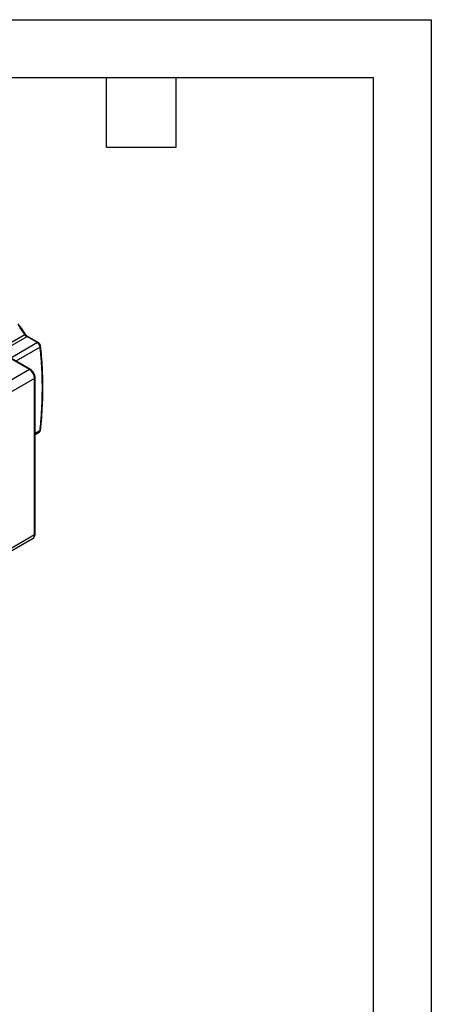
# Model space of a CAD drawing. Header units: millimetres. Extents: x 0 to 1397, y 0 to 1080.
# Tile 31 of 31: x 1172 to 1397, y 540 to 1080. Entities that reach past the tile are written whole.
import ezdxf

# ---------------------------------------------------------------- set-up
doc = ezdxf.new("R2010")
doc.units = ezdxf.units.MM
doc.header["$LTSCALE"] = 5
doc.layers.add('TEXT', color=140, linetype='Continuous', lineweight=25)

msp = doc.modelspace()

# ---------------------------------------------------------------- linework, layer by layer
at = {"color": 7, "linetype": 'Continuous'}
for p, q in [((0.012, 1079.513), (1397.012, 1079.513)), ((1397.012, 1079.513), (1397.012, 0.013))]:
    msp.add_line(p, q, dxfattribs=at)
for p, q in [((1162.672, 900.117), (1174.374, 906.872)), ((1175.437, 905.703), (1163.421, 898.767)), ((1181.228, 902.471), (1166.629, 894.043)), ((1181.228, 902.471), (1175.53, 905.76)), ((1181.728, 902.52), (1175.653, 906.028)), ((1182.733, 900.074), (1169.423, 892.389)), ((1176.905, 887.732), (1166.502, 893.738)), ((1177.405, 887.782), (1167.002, 893.787)), ((1176.905, 887.732), (1141.054, 867.036)), ((1179.733, 882.833), (1143.883, 862.137)), ((1179.733, 797.096), (1179.733, 882.833)), ((1180.026, 797.505), (1180.026, 883.241)), ((1182.733, 854.347), (1180.026, 852.784)), ((1180.026, 852.108), (1182.321, 853.433)), ((1183.021, 854.653), (1183.02, 854.643)), ((1143.054, 774.569), (1178.904, 795.265)), ((1179.733, 797.096), (1143.883, 776.4))]:
    msp.add_line(p, q)
for centre, radius, start, end in [((1177.002, 908.194), 2.941, 206.69085, 237.85189), ((1176.919, 908.265), 2.864, 208.7944, 240.9896), ((1181.521, 902.066), 0.5, 65.40532, 125.83242), ((1182.434, 900.577), 0.586, 300.7157, 2.07503), ((1177.196, 887.337), 0.491, 64.1261, 126.37595), ((1173.592, 882.554), 6.147, 2.60548, 57.39452), ((1179.537, 883.282), 0.49, 293.60353, 356.00859), ((1182.616, 854.748), 0.417, 286.36831, 345.46035), ((1177.773, 796.88), 1.972, 305.01333, 6.29885), ((1179.526, 797.554), 0.503, 294.37466, 354.3052)]:
    msp.add_arc(centre, radius, start, end)
for points, knots in [([(1175.051, 906.571), (1174.389, 907.614), (1173.06, 909.708), (1171.553, 911.698), (1170.797, 912.697)], [0, 0, 0, 0, 0.4980754, 1, 1, 1, 1]), ([(1174.409, 906.886), (1174.456, 906.902), (1174.554, 906.936), (1174.745, 906.914), (1174.928, 906.8), (1175.016, 906.637), (1175.051, 906.572)], [0, 0, 0, 0, 0.1631428, 0.3389212, 0.7339551, 1, 1, 1, 1]), ([(1175.66, 906.024), (1175.525, 906.115), (1175.28, 906.28), (1175.114, 906.515), (1175.04, 906.62)], [0, 0, 0, 0, 0.54902304, 1, 1, 1, 1]), ([(1175.53, 905.76), (1175.515, 905.751), (1175.485, 905.731), (1175.453, 905.713), (1175.437, 905.703)], [0, 0, 0, 0, 0.4996203, 1, 1, 1, 1]), ([(1175.65, 906.022), (1175.673, 906.002), (1175.709, 905.971), (1175.653, 905.872), (1175.569, 905.796), (1175.53, 905.76)], [0, 0, 0, 0, 0.47084422, 0.75366392, 1, 1, 1, 1]), ([(1182.733, 900.074), (1182.731, 900.111), (1182.725, 900.184), (1182.709, 900.296), (1182.688, 900.406), (1182.662, 900.513), (1182.633, 900.618), (1182.6, 900.719), (1182.565, 900.817), (1182.527, 900.91), (1182.489, 900.998), (1182.45, 901.082), (1182.41, 901.161), (1182.371, 901.235), (1182.332, 901.304), (1182.294, 901.369), (1182.221, 901.488), (1182.105, 901.658), (1181.938, 901.867), (1181.764, 902.056), (1181.585, 902.22), (1181.406, 902.361), (1181.287, 902.435), (1181.228, 902.471)], [0, 0, 0, 0, 0.0444863, 0.0873784, 0.1286762, 0.1683797, 0.2064889, 0.2430037, 0.2779241, 0.3112501, 0.3429816, 0.3731187, 0.4016613, 0.4286094, 0.4539631, 0.4777224, 0.4998874, 0.5874726, 0.6733586, 0.7575497, 0.8400504, 0.9208654, 1, 1, 1, 1]), ([(1183.019, 900.598), (1182.991, 900.751), (1182.93, 901.074), (1182.673, 901.596), (1182.344, 902.026), (1182.012, 902.338), (1181.826, 902.458), (1181.729, 902.52)], [0, 0, 0, 0, 0.2084446, 0.4406276, 0.701629, 0.8453986, 1, 1, 1, 1]), ([(1183.976, 877.928), (1183.975, 878.352), (1183.974, 879.201), (1183.962, 880.469), (1183.943, 881.731), (1183.916, 882.989), (1183.881, 884.242), (1183.839, 885.49), (1183.789, 886.733), (1183.732, 887.97), (1183.666, 889.203), (1183.594, 890.431), (1183.513, 891.654), (1183.425, 892.872), (1183.329, 894.085), (1183.225, 895.293), (1183.114, 896.496), (1182.995, 897.694), (1182.869, 898.887), (1182.779, 899.678), (1182.733, 900.074)], [0, 0, 0, 0, 0.0556167, 0.1112118, 0.166788, 0.2223481, 0.2778946, 0.3334304, 0.3889581, 0.4444804, 0.5, 0.5555196, 0.6110419, 0.6665696, 0.7221054, 0.7776519, 0.833212, 0.8887882, 0.9443833, 1, 1, 1, 1]), ([(1183.003, 854.646), (1183.066, 855.204), (1183.381, 858.022), (1183.759, 863.02), (1184.128, 869.63), (1184.289, 876.142), (1184.26, 882.556), (1184.03, 888.858), (1183.634, 894.887), (1183.214, 898.744), (1183.012, 900.592)], [0, 0, 0, 0, 0.03437125, 0.17337808, 0.31260067, 0.45201616, 0.59160688, 0.73135998, 0.8712672, 1, 1, 1, 1]), ([(1179.271, 885.832), (1179.057, 886.162), (1178.76, 886.621), (1178.23, 887.171), (1177.835, 887.521), (1177.523, 887.699), (1177.402, 887.767)], [0, 0, 0, 0, 0.4129521, 0.5724666, 0.8342282, 1, 1, 1, 1]), ([(1180.01, 883.247), (1180.015, 883.31), (1180.037, 883.582), (1179.952, 884.068), (1179.788, 884.717), (1179.557, 885.306), (1179.354, 885.679), (1179.271, 885.832)], [0, 0, 0, 0, 0.0768062, 0.330347, 0.5512965, 0.817065, 1, 1, 1, 1]), ([(1182.733, 854.347), (1182.779, 854.795), (1182.869, 855.691), (1182.995, 857.03), (1183.114, 858.365), (1183.225, 859.696), (1183.329, 861.024), (1183.425, 862.347), (1183.513, 863.667), (1183.594, 864.983), (1183.666, 866.295), (1183.732, 867.603), (1183.789, 868.907), (1183.839, 870.208), (1183.881, 871.504), (1183.916, 872.797), (1183.943, 874.086), (1183.962, 875.37), (1183.974, 876.652), (1183.975, 877.502), (1183.976, 877.928)], [0, 0, 0, 0, 0.0556167, 0.1112118, 0.166788, 0.2223481, 0.2778946, 0.3334304, 0.3889581, 0.4444804, 0.5, 0.5555196, 0.6110419, 0.6665696, 0.7221054, 0.7776519, 0.833212, 0.8887882, 0.9443833, 1, 1, 1, 1]), ([(1182.255, 853.395), (1182.355, 853.463), (1182.555, 853.6), (1182.786, 853.904), (1182.955, 854.259), (1182.999, 854.523), (1183.021, 854.653)], [0, 0, 0, 0, 0.2547318, 0.5083364, 0.7572507, 1, 1, 1, 1]), ([(1182.256, 853.396), (1182.361, 853.48), (1182.535, 853.619), (1182.688, 853.963), (1182.717, 854.213), (1182.733, 854.347)], [0, 0, 0, 0, 0.4088801, 0.6820526, 1, 1, 1, 1]), ([(1178.867, 795.283), (1179.005, 795.357), (1179.369, 795.553), (1179.753, 796.128), (1179.999, 796.808), (1180.006, 797.299), (1180.01, 797.511)], [0, 0, 0, 0, 0.1803121, 0.4757802, 0.7736954, 1, 1, 1, 1])]:
    msp.add_open_spline(points, degree=3, knots=knots)
for points in [[(1174.374, 906.872), (1173.289, 908.573), (1172.134, 910.243), (1170.917, 911.867)], [(1174.374, 906.872), (1174.386, 906.877), (1174.398, 906.881), (1174.409, 906.886)]]:
    msp.add_open_spline(points, degree=3)
at = {"layer": 'TEXT'}
for p, q in [((31.75, 1047.75), (1365.25, 1047.75)), ((1219.2, 1009.65), (1219.2, 1047.75)), ((1257.3, 1009.65), (1257.3, 1047.75)), ((1365.25, 1047.75), (1365.25, 31.75)), ((1219.2, 1009.65), (1257.3, 1009.65))]:
    msp.add_line(p, q, dxfattribs=at)

doc.saveas('drawing.dxf')
